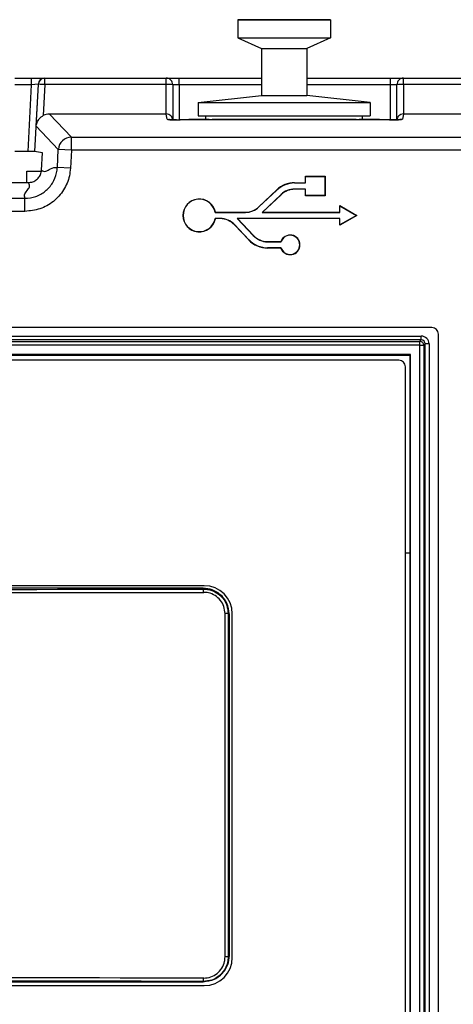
# Paper-space layout 'Sheet2' of a CAD drawing. Header units: millimetres. Extents: x -8 to 412, y -20 to 277.
# Tile 18 of 40: x 85.85 to 92.48, y 169.38 to 184.45. Entities that reach past the tile are written whole.
import ezdxf

# ---------------------------------------------------------------- set-up
doc = ezdxf.new("R2010")
doc.units = ezdxf.units.MM

psp = doc.layouts.new('Sheet2')

# ---------------------------------------------------------------- linework, layer by layer
at = {"color": 7, "linetype": 'Continuous', "lineweight": 25}
for p, q in [((89.184, 184.45), (89.184, 184.17)), ((89.184, 184.45), (90.604, 184.45)), ((90.604, 184.45), (89.184, 184.45)), ((89.184, 184.45), (89.184, 184.45)), ((90.604, 184.45), (90.604, 184.17)), ((90.604, 184.45), (90.604, 184.45)), ((89.184, 184.17), (90.604, 184.17)), ((89.184, 184.17), (89.549, 184.01)), ((90.604, 184.17), (90.239, 184.01)), ((89.549, 184.01), (90.239, 184.01)), ((89.549, 184.01), (89.549, 183.29)), ((90.239, 184.01), (90.239, 183.29)), ((85.774, 183.555), (86.029, 183.555)), ((86.029, 183.455), (86.029, 183.555)), ((86.029, 183.555), (86.229, 183.555)), ((86.229, 183.555), (86.232, 183.555)), ((86.232, 183.555), (88.089, 183.555)), ((86.232, 183.456), (86.232, 183.555)), ((88.089, 183.456), (88.089, 183.555)), ((88.089, 183.555), (88.289, 183.555)), ((88.289, 183.455), (88.289, 183.555)), ((88.289, 183.555), (89.549, 183.555)), ((90.239, 183.555), (91.52, 183.555)), ((91.52, 183.455), (91.52, 183.555)), ((91.52, 183.555), (91.719, 183.555)), ((91.719, 183.456), (91.719, 183.555)), ((91.719, 183.555), (93.117, 183.555)), ((85.975, 182.435), (86.029, 183.455)), ((86.129, 183.461), (86.029, 183.455)), ((86.129, 183.461), (86.075, 182.434)), ((86.099, 182.822), (86.132, 183.461)), ((86.132, 183.461), (86.129, 183.461)), ((86.232, 183.456), (86.207, 182.982)), ((88.089, 183.456), (86.232, 183.456)), ((88.089, 183.006), (88.089, 183.456)), ((88.189, 183.455), (88.189, 182.92)), ((91.619, 182.92), (91.619, 183.455)), ((91.719, 183.456), (91.719, 183.006)), ((93.117, 183.456), (91.719, 183.456)), ((88.577, 183.18), (89.549, 183.29)), ((88.577, 183.18), (89.549, 183.29)), ((89.549, 183.29), (90.239, 183.29)), ((91.211, 183.18), (90.239, 183.29)), ((91.211, 183.18), (90.239, 183.29)), ((88.577, 183.18), (91.211, 183.18)), ((88.577, 183.18), (88.577, 182.98)), ((91.211, 183.18), (91.211, 182.98)), ((86.303, 183.006), (86.637, 182.654)), ((88.089, 183.006), (86.303, 183.006)), ((88.103, 182.925), (88.09, 183.006)), ((88.577, 182.98), (91.211, 182.98)), ((88.694, 182.92), (88.694, 182.98)), ((91.094, 182.92), (91.094, 182.98)), ((91.719, 183.006), (91.705, 182.925)), ((93.046, 183.006), (91.719, 183.006)), ((86.437, 182.465), (86.099, 182.822)), ((91.505, 182.915), (88.303, 182.915)), ((91.505, 182.915), (88.303, 182.915)), ((88.584, 182.92), (88.434, 182.92)), ((88.434, 182.92), (88.434, 182.92)), ((88.434, 182.92), (88.434, 182.915)), ((88.584, 182.92), (88.584, 182.915)), ((88.744, 182.92), (88.584, 182.92)), ((88.584, 182.92), (88.694, 182.92)), ((88.694, 182.92), (88.644, 182.92)), ((88.644, 182.92), (88.644, 182.92)), ((88.74, 182.92), (88.644, 182.92)), ((88.744, 182.92), (88.792, 182.92)), ((90.996, 182.92), (88.792, 182.92)), ((88.792, 182.915), (88.792, 182.92)), ((90.996, 182.92), (91.044, 182.92)), ((90.996, 182.915), (90.996, 182.92)), ((91.204, 182.92), (91.044, 182.92)), ((91.144, 182.92), (91.048, 182.92)), ((91.144, 182.92), (91.094, 182.92)), ((91.094, 182.92), (91.204, 182.92)), ((91.144, 182.92), (91.144, 182.92)), ((91.204, 182.915), (91.204, 182.92)), ((91.354, 182.92), (91.204, 182.92)), ((91.354, 182.92), (91.354, 182.92)), ((91.354, 182.915), (91.354, 182.92)), ((91.505, 182.915), (91.505, 182.915)), ((86.637, 182.454), (86.637, 182.654)), ((86.637, 182.654), (92.711, 182.654)), ((85.975, 182.435), (85.774, 182.435)), ((86.193, 182.414), (86.075, 182.434)), ((86.179, 182.147), (86.193, 182.414)), ((86.423, 182.188), (86.437, 182.465)), ((86.637, 182.454), (86.437, 182.465)), ((86.637, 182.454), (86.622, 182.177)), ((92.711, 182.454), (86.637, 182.454)), ((86.622, 182.177), (86.423, 182.188)), ((85.954, 181.958), (85.954, 182.13)), ((85.954, 182.13), (86.177, 182.13)), ((90.222, 182.051), (90.219, 182.054)), ((90.219, 181.954), (90.219, 182.054)), ((90.219, 182.054), (90.519, 182.054)), ((90.222, 181.951), (90.222, 182.051)), ((90.222, 182.051), (90.517, 182.051)), ((90.517, 182.051), (90.519, 182.054)), ((90.517, 182.051), (90.517, 181.757)), ((90.519, 182.054), (90.519, 181.754)), ((85.427, 181.958), (85.98, 181.958)), ((90.054, 181.951), (90.054, 181.954)), ((90.054, 181.954), (90.219, 181.954)), ((90.054, 181.951), (90.222, 181.951)), ((90.222, 181.951), (90.219, 181.954)), ((89.507, 181.586), (89.78, 181.844)), ((89.508, 181.584), (89.782, 181.842)), ((89.846, 181.774), (89.557, 181.501)), ((89.848, 181.772), (89.564, 181.504)), ((89.782, 181.842), (89.78, 181.844)), ((89.846, 181.774), (89.848, 181.772)), ((90.222, 181.857), (90.054, 181.857)), ((90.054, 181.857), (90.054, 181.855)), ((90.219, 181.855), (90.054, 181.855)), ((90.222, 181.857), (90.219, 181.855)), ((90.219, 181.754), (90.219, 181.855)), ((90.222, 181.757), (90.219, 181.754)), ((90.519, 181.754), (90.219, 181.754)), ((90.222, 181.757), (90.222, 181.857)), ((90.517, 181.757), (90.222, 181.757)), ((90.517, 181.757), (90.519, 181.754)), ((75.523, 181.716), (85.926, 181.716)), ((85.926, 181.517), (85.926, 181.716)), ((89.508, 181.584), (89.507, 181.586)), ((90.747, 181.6), (90.744, 181.604)), ((90.744, 181.604), (91.004, 181.454)), ((90.744, 181.504), (90.744, 181.604)), ((90.747, 181.501), (90.747, 181.6)), ((90.747, 181.6), (90.999, 181.454)), ((85.926, 181.517), (75.523, 181.517)), ((88.838, 181.501), (88.84, 181.504)), ((88.838, 181.501), (89.3, 181.501)), ((88.84, 181.504), (89.3, 181.504)), ((89.3, 181.501), (89.3, 181.504)), ((89.557, 181.501), (89.564, 181.504)), ((89.557, 181.501), (90.747, 181.501)), ((89.564, 181.504), (90.744, 181.504)), ((90.747, 181.501), (90.744, 181.504)), ((91.004, 181.454), (90.744, 181.304)), ((90.999, 181.454), (90.747, 181.309)), ((90.999, 181.454), (91.004, 181.454)), ((88.914, 181.407), (88.838, 181.407)), ((88.838, 181.407), (88.84, 181.405)), ((88.914, 181.405), (88.84, 181.405)), ((88.914, 181.407), (88.914, 181.405)), ((89.134, 181.313), (89.132, 181.311)), ((89.351, 181.079), (89.132, 181.311)), ((89.353, 181.081), (89.134, 181.313)), ((90.747, 181.407), (89.174, 181.407)), ((89.174, 181.407), (89.421, 181.145)), ((89.174, 181.407), (89.18, 181.405)), ((90.744, 181.405), (89.18, 181.405)), ((89.18, 181.405), (89.423, 181.147)), ((90.747, 181.407), (90.744, 181.405)), ((90.744, 181.304), (90.744, 181.405)), ((90.747, 181.309), (90.744, 181.304)), ((90.747, 181.309), (90.747, 181.407)), ((89.421, 181.145), (89.423, 181.147)), ((89.353, 181.081), (89.351, 181.079)), ((89.641, 181.051), (89.641, 181.054)), ((89.641, 181.054), (89.844, 181.054)), ((89.641, 181.051), (89.846, 181.051)), ((89.846, 181.051), (89.844, 181.054)), ((89.846, 180.957), (89.641, 180.957)), ((89.641, 180.957), (89.641, 180.955)), ((89.844, 180.955), (89.641, 180.955)), ((89.846, 180.957), (89.844, 180.955)), ((92.154, 179.738), (74.994, 179.738)), ((92.254, 143.078), (92.254, 179.638)), ((75.116, 179.608), (91.992, 179.608)), ((91.992, 179.548), (75.116, 179.548)), ((75.136, 179.527), (91.972, 179.527)), ((91.972, 179.467), (75.136, 179.467)), ((91.972, 179.527), (91.992, 179.548)), ((91.972, 179.467), (91.972, 179.527)), ((91.972, 143.232), (91.972, 179.467)), ((91.972, 179.467), (92.032, 179.467)), ((91.992, 179.548), (91.992, 179.608)), ((92.052, 179.488), (92.032, 179.467)), ((92.032, 179.467), (92.032, 143.232)), ((92.052, 143.212), (92.052, 179.488)), ((92.112, 179.488), (92.052, 179.488)), ((92.112, 179.488), (92.112, 143.212)), ((91.83, 179.325), (75.278, 179.325)), ((91.828, 179.324), (75.28, 179.324)), ((91.825, 179.309), (75.345, 179.309)), ((91.825, 176.289), (91.825, 179.309)), ((91.828, 179.324), (91.83, 179.325)), ((91.828, 143.376), (91.828, 179.324)), ((91.83, 143.374), (91.83, 179.325)), ((91.65, 179.238), (75.45, 179.238)), ((91.75, 153.438), (91.75, 179.138)), ((91.75, 176.289), (91.825, 176.289)), ((91.825, 143.419), (91.825, 176.289)), ((88.67, 175.788), (78.43, 175.788)), ((88.655, 175.748), (78.475, 175.748)), ((88.989, 170.108), (88.989, 175.36)), ((89.037, 175.36), (88.989, 175.36)), ((89.037, 175.36), (89.037, 170.108)), ((89.055, 170.128), (89.055, 175.348)), ((89.1, 170.098), (89.1, 175.358)), ((89.037, 170.108), (88.989, 170.108)), ((78.43, 169.668), (88.67, 169.668)), ((78.475, 169.728), (88.655, 169.728))]:
    psp.add_line(p, q, dxfattribs=at)
at = {"color": 8, "linetype": 'Continuous', "lineweight": 25}
for p, q in [((86.029, 183.455), (85.774, 183.455)), ((88.289, 183.455), (88.189, 183.455)), ((88.289, 183.455), (88.289, 182.915)), ((89.549, 183.455), (88.289, 183.455)), ((91.52, 183.455), (90.239, 183.455)), ((91.619, 183.455), (91.52, 183.455)), ((91.52, 182.915), (91.52, 183.455)), ((88.303, 182.915), (88.303, 182.915)), ((88.744, 182.915), (88.744, 182.92)), ((91.044, 182.92), (91.044, 182.915)), ((88.66, 169.73), (88.66, 169.732))]:
    psp.add_line(p, q, dxfattribs=at)
at = {"color": 7, "linetype": 'Continuous', "lineweight": 25, "flags": 128}
psp.add_lwpolyline([(89.894, 184.45), (89.798, 184.45), (89.717, 184.45), (89.663, 184.45), (89.644, 184.45), (89.663, 184.45), (89.717, 184.45), (89.798, 184.45), (89.894, 184.45), (89.99, 184.45), (90.071, 184.45), (90.125, 184.45), (90.144, 184.45), (90.125, 184.45), (90.071, 184.45), (89.99, 184.45), (89.894, 184.45)], dxfattribs=at)
at = {"color": 8, "linetype": 'Continuous', "lineweight": 25, "flags": 128}
for points in [[(88.103, 182.925), (88.123, 182.924), (88.131, 182.922)], [(91.705, 182.925), (91.686, 182.924), (91.669, 182.919)]]:
    psp.add_lwpolyline(points, dxfattribs=at)
at = {"color": 7, "linetype": 'Continuous', "lineweight": 25}
for centre, radius, start, end in [((86.229, 183.455), 0.0999, 90.0366, 177.0419), ((86.232, 183.455), 0.0999, 90.0366, 177.0419), ((88.089, 183.455), 0.1, 359.9989, 89.9989), ((91.719, 183.455), 0.1, 90.0011, 180.0011), ((86.041, 180.237), 3.225, 86.6093, 88.3829), ((88.114, 180.649), 2.807, 88.4794, 90.5206), ((91.694, 180.649), 2.807, 89.4794, 91.5206), ((86.638, 182.453), 0.2, 90.1717, 176.824), ((90.054, 181.555), 0.399, 90, 133.4306), ((90.054, 181.555), 0.396, 90, 133.4306), ((90.054, 181.555), 0.303, 90, 133.4306), ((90.054, 181.555), 0.3, 90, 133.4306), ((88.595, 181.454), 0.251, 11.3969, 348.6031), ((88.595, 181.454), 0.248, 10.9017, 349.0983), ((89.3, 181.804), 0.3, 270, 313.4306), ((89.3, 181.804), 0.303, 270, 313.4306), ((88.914, 181.105), 0.303, 43.4306, 90), ((88.914, 181.105), 0.3, 43.4306, 90), ((89.641, 181.354), 0.303, 223.4306, 270), ((89.641, 181.354), 0.3, 223.4306, 270), ((89.986, 181.004), 0.15, 199.2688, 160.7312), ((89.986, 181.004), 0.147, 198.5475, 161.4525), ((89.641, 181.354), 0.399, 223.4306, 270), ((89.641, 181.354), 0.396, 223.4306, 270), ((91.972, 179.467), 0.06, 0.0817, 89.9183), ((91.65, 179.138), 0.1, 0, 90), ((88.296, 175.697), 0.366, 358.298, 6.1281), ((88.67, 175.358), 0.43, 0, 90), ((88.67, 170.098), 0.43, 270, 0), ((88.296, 169.771), 0.366, 353.8719, 1.702)]:
    psp.add_arc(centre, radius, start, end, dxfattribs=at)
for centre, major_axis, ratio, start_param, end_param in [((86.303, 182.806), (-0.127, 0.155), 0.996917, 5.596471, 6.095757), ((88.089, 183.012), (0.1, 0), 0.052434, 4.712394, 4.720663), ((88.089, 182.912), (0.0997, 0.0082), 0.948719, 6.196205, 7.767458), ((91.505, 182.926), (0.2, 0), 0.052408, 4.712389, 6.274459), ((91.719, 182.912), (0.0997, -0.0082), 0.948719, 1.65732, 3.228573), ((91.719, 183.012), (0.1, 0), 0.052434, 4.704115, 4.712384), ((88.303, 182.926), (0.2, 0), 0.052408, 4.400451, 4.712389), ((85.975, 182.434), (0.1, 0), 0.008715, 0.051831, 1.570339), ((92.154, 179.638), (0.0707, 0.0707), 0.999695, 5.497939, 7.068431), ((91.992, 179.488), (0.085, 0.085), 0.998783, 5.498396, 7.067974), ((91.992, 179.488), (0.0426, 0.0426), 0.996359, 5.498396, 7.067974), ((83.554, 182.665), (132.31, 0), 0.052408, 4.673788, 4.75099), ((83.554, 182.615), (132.36, 0), 0.052388, 4.673788, 4.75099), ((83.554, 162.853), (132.36, 0), 0.052388, 1.532196, 1.609397), ((83.554, 162.803), (132.31, 0), 0.052408, 1.532196, 1.609397)]:
    psp.add_ellipse(centre, major_axis=major_axis, ratio=ratio, start_param=start_param, end_param=end_param, dxfattribs=at)
at = {"color": 8, "linetype": 'Continuous', "lineweight": 25}
psp.add_ellipse((88.303, 182.926), major_axis=(0.2, 0), ratio=0.052408, start_param=3.150319, end_param=4.400451, dxfattribs=at)
at = {"color": 7, "linetype": 'Continuous', "lineweight": 25}
for points, knots in [([(86.099, 182.822), (86.099, 182.822), (86.099, 182.83), (86.104, 182.859), (86.122, 182.905), (86.161, 182.952), (86.193, 182.973), (86.207, 182.982)], [0, 0, 0, 0, 0.005647, 0.11834, 0.495198, 0.772641, 1, 1, 1, 1]), ([(88.244, 182.916), (88.224, 182.916), (88.185, 182.917), (88.149, 182.919), (88.131, 182.921), (88.13, 182.921), (88.129, 182.921)], [0, 0, 0, 0, 0.349486, 0.676024, 0.888061, 1, 1, 1, 1]), ([(91.679, 182.921), (91.679, 182.921), (91.68, 182.921), (91.676, 182.921), (91.665, 182.92), (91.637, 182.918), (91.589, 182.916), (91.54, 182.915), (91.511, 182.915), (91.505, 182.915)], [0, 0, 0, 0, 0.000351, 0.078784, 0.204388, 0.396409, 0.645936, 0.924884, 1, 1, 1, 1]), ([(85.926, 181.716), (85.926, 181.716), (85.982, 181.716), (86.094, 181.735), (86.243, 181.818), (86.356, 181.945), (86.41, 182.077), (86.421, 182.16), (86.423, 182.188), (86.423, 182.188)], [0, 0, 0, 0, 0.000016, 0.222191, 0.44434, 0.666339, 0.888323, 0.999984, 1, 1, 1, 1]), ([(86.622, 182.177), (86.618, 182.138), (86.606, 182.021), (86.528, 181.837), (86.37, 181.66), (86.161, 181.54), (86.004, 181.524), (85.926, 181.517)], [0, 0, 0, 0, 0.111655, 0.333638, 0.555669, 0.777837, 1, 1, 1, 1]), ([(86.179, 182.147), (86.201, 182.136), (86.245, 182.113), (86.33, 182.189), (86.388, 182.188), (86.423, 182.188)], [0, 0, 0, 0, 0.2796445, 0.5600398, 1, 1, 1, 1]), ([(85.98, 181.958), (86.002, 181.96), (86.047, 181.965), (86.107, 181.999), (86.152, 182.05), (86.175, 182.103), (86.178, 182.136), (86.179, 182.147)], [0, 0, 0, 0, 0.222224, 0.444462, 0.666397, 0.888227, 1, 1, 1, 1]), ([(85.926, 181.716), (85.922, 181.739), (85.914, 181.784), (85.971, 181.847), (86.009, 181.905), (85.989, 181.94), (85.98, 181.958)], [0, 0, 0, 0, 0.279762, 0.560193, 0.78035, 1, 1, 1, 1]), ([(89.055, 175.348), (89.047, 175.408), (89.032, 175.525), (88.925, 175.655), (88.795, 175.734), (88.702, 175.744), (88.655, 175.748)], [0, 0, 0, 0, 0.283706, 0.557916, 0.775025, 1, 1, 1, 1]), ([(88.66, 175.736), (88.688, 175.735), (88.758, 175.73), (88.864, 175.685), (88.96, 175.6), (89.024, 175.487), (89.033, 175.402), (89.037, 175.36)], [0, 0, 0, 0, 0.142932, 0.357386, 0.571652, 0.785823, 1, 1, 1, 1]), ([(88.989, 175.36), (88.985, 175.397), (88.978, 175.47), (88.922, 175.568), (88.839, 175.642), (88.747, 175.681), (88.686, 175.685), (88.662, 175.686)], [0, 0, 0, 0, 0.21414, 0.428293, 0.642568, 0.85705, 1, 1, 1, 1]), ([(88.655, 169.728), (88.714, 169.736), (88.832, 169.751), (88.962, 169.858), (89.041, 169.989), (89.05, 170.081), (89.055, 170.128)], [0, 0, 0, 0, 0.283706, 0.557916, 0.775025, 1, 1, 1, 1]), ([(89.037, 170.108), (89.035, 170.08), (89.03, 170.01), (88.985, 169.904), (88.9, 169.809), (88.787, 169.744), (88.702, 169.736), (88.66, 169.732)], [0, 0, 0, 0, 0.141723, 0.356123, 0.570694, 0.785343, 1, 1, 1, 1]), ([(88.662, 169.782), (88.699, 169.785), (88.772, 169.793), (88.87, 169.849), (88.944, 169.931), (88.983, 170.023), (88.987, 170.084), (88.989, 170.108)], [0, 0, 0, 0, 0.2146864, 0.4293583, 0.6439293, 0.858303, 1, 1, 1, 1])]:
    psp.add_open_spline(points, degree=3, knots=knots, dxfattribs=at)

doc.saveas('drawing.dxf')
